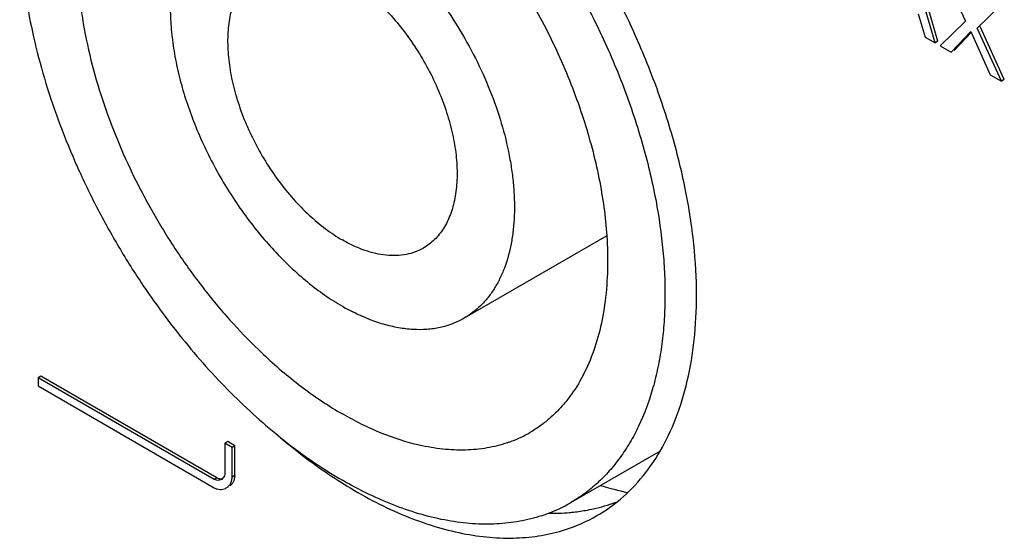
# Model space of a CAD drawing. Header units: inches. Extents: x 0 to 34, y 0 to 22.
# Tile 99 of 124: x 26.071 to 26.435, y 14.068 to 14.259. Entities that reach past the tile are written whole.
import ezdxf

# ---------------------------------------------------------------- set-up
doc = ezdxf.new("R2010")
doc.units = ezdxf.units.IN
doc.header["$LTSCALE"] = 1.87
doc.header["$MEASUREMENT"] = 0
doc.layers.get('0').update_dxf_attribs({"linetype": 'CONTINUOUS'})
doc.layers.add('02___PRT_ALL_AXES', color=7, linetype='CONTINUOUS')

msp = doc.modelspace()

# ---------------------------------------------------------------- linework, layer by layer
at = {"color": 7, "linetype": 'CONTINUOUS'}
for p, q in [((26.4097101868, 14.2508483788), (26.4000287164, 14.2840792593)), ((26.4107708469, 14.2514607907), (26.4010893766, 14.2846916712)), ((26.4126520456, 14.2767907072), (26.4209384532, 14.2588330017)), ((26.4035097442, 14.261625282), (26.4060921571, 14.2529373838)), ((26.4253195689, 14.2562285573), (26.4338357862, 14.2645594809)), ((26.4209384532, 14.2588330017), (26.4116598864, 14.2497226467)), ((26.4156660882, 14.247409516), (26.4229669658, 14.2550584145)), ((26.4167267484, 14.2480219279), (26.4232160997, 14.254820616)), ((26.4229669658, 14.2550584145), (26.430095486, 14.2390781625)), ((26.434267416, 14.2366693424), (26.4253195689, 14.2562285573)), ((26.4353280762, 14.2372817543), (26.4263802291, 14.2568409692)), ((26.4060921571, 14.2529373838), (26.4097101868, 14.2508483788)), ((26.4107708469, 14.2514607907), (26.4097101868, 14.2508483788)), ((26.4116598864, 14.2497226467), (26.4156660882, 14.247409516)), ((26.430095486, 14.2390781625), (26.434267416, 14.2366693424)), ((26.4353280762, 14.2372817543), (26.434267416, 14.2366693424)), ((26.2882842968, 14.1794979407), (26.235493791, 14.1490173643)), ((26.0789985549, 14.1276824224), (26.0779378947, 14.1270700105)), ((26.1430565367, 14.0894713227), (26.0779378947, 14.1270700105)), ((26.0779378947, 14.1270700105), (26.0779378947, 14.124004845)), ((26.1441171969, 14.0900837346), (26.0789985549, 14.1276824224)), ((26.0779378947, 14.124004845), (26.1430565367, 14.0864061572)), ((26.1480954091, 14.103429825), (26.1470347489, 14.1028174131)), ((26.1496819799, 14.1012889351), (26.1470347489, 14.1028174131)), ((26.1470347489, 14.1028174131), (26.1470347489, 14.0917627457)), ((26.1507426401, 14.101901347), (26.1480954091, 14.103429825)), ((26.1507426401, 14.101901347), (26.1496819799, 14.1012889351)), ((26.1496819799, 14.0902342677), (26.1496819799, 14.1012889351)), ((26.1507426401, 14.0908466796), (26.1507426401, 14.101901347)), ((26.3079853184, 14.0999389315), (26.2748706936, 14.0808189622)), ((26.1507426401, 14.0908466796), (26.1496819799, 14.0902342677)), ((26.1507426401, 14.0908466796), (26.1503850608, 14.0889652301)), ((26.1441171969, 14.0900837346), (26.1430565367, 14.0894713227)), ((26.1444728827, 14.0890684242), (26.1430565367, 14.0894713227)), ((26.1457513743, 14.0894012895), (26.1444728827, 14.0890684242))]:
    msp.add_line(p, q, dxfattribs=at)
for centre, radius, start, end in [((26.2306858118, 14.2229963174), 0.0803034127, 239.9649885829, 243.1044053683), ((26.2924152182, 14.2755546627), 0.1917344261, 226.0835573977, 227.1535416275), ((26.2366048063, 14.1471091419), 0.0465417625, 291.0229403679, 299.9987364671), ((26.2361926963, 14.1481151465), 0.0476286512, 288.7380664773, 291.0515504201), ((26.1445070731, 14.0915515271), 0.0024843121, 300.0571413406, 321.9933491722), ((26.3213994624, 14.2014140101), 0.11952023, 252.8122759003, 257.736510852), ((26.1454849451, 14.0898484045), 0.004108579, 295.2864910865, 300.0002369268), ((26.2465440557, 14.1299137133), 0.0566806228, 290.9071234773, 299.9840216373), ((26.246010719, 14.1312436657), 0.0581133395, 288.17428423, 290.9304139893)]:
    msp.add_arc(centre, radius, start, end, dxfattribs=at)
for points, knots in [([(26.098713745, 14.3680004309), (26.0974373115, 14.3669636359), (26.0949551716, 14.3647648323), (26.0902982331, 14.3598888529), (26.0850895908, 14.3528940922), (26.0799780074, 14.3433338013), (26.0759824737, 14.332628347), (26.0731374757, 14.3208865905), (26.0714638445, 14.3082238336), (26.0709737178, 14.2947634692), (26.0716708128, 14.2806366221), (26.0735459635, 14.2659813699), (26.0765801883, 14.2509414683), (26.0807439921, 14.2356652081), (26.0859950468, 14.2203030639), (26.0922819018, 14.205007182), (26.0995426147, 14.1899289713), (26.1077039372, 14.1752179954), (26.1137104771, 14.1657242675), (26.1168464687, 14.1610730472)], [0, 0, 0, 0, 0.0220232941, 0.0443448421, 0.090216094, 0.1382974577, 0.1890678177, 0.2428381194, 0.2997588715, 0.3598417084, 0.422981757, 0.4889725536, 0.5575282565, 0.628297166, 0.7008737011, 0.7748140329, 0.8496442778, 0.9248727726, 1, 1, 1, 1]), ([(26.2168393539, 14.346124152), (26.2224272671, 14.3414369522), (26.2333451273, 14.3312858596), (26.2484979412, 14.3143862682), (26.262520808, 14.2957803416), (26.2751385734, 14.2758331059), (26.2861057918, 14.2549328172), (26.2952086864, 14.2334862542), (26.3022694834, 14.2119139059), (26.3056021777, 14.1973829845), (26.3068679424, 14.1901997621)], [0, 0, 0, 0, 0.1193116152, 0.243432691, 0.370868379, 0.4999970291, 0.6291256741, 0.756561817, 0.880681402, 1, 1, 1, 1]), ([(26.1136117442, 14.3417277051), (26.1123383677, 14.3406083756), (26.109883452, 14.338208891), (26.1065476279, 14.3342083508), (26.1035396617, 14.3297928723), (26.0999214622, 14.3232712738), (26.096309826, 14.3141067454), (26.0935194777, 14.3019830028), (26.0924583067, 14.2911195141), (26.0923283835, 14.2819590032), (26.0926076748, 14.2747622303), (26.0932654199, 14.2673817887), (26.0946579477, 14.2572175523), (26.0962404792, 14.2495806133), (26.0975121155, 14.2444866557)], [0, 0, 0, 0, 0.0492583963, 0.0995259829, 0.1511033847, 0.2042472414, 0.3159575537, 0.4359229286, 0.5646224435, 0.6322631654, 0.7020079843, 0.7737759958, 0.8474576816, 1, 1, 1, 1]), ([(26.1982548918, 14.3354055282), (26.2011889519, 14.3334424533), (26.2070212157, 14.3292294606), (26.2154713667, 14.3222387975), (26.2237275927, 14.314511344), (26.2344907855, 14.3031997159), (26.244473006, 14.2907876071), (26.2535684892, 14.277499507), (26.259944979, 14.2670783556), (26.2657834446, 14.2563470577), (26.2710391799, 14.2453881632), (26.2756709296, 14.2342864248), (26.2796437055, 14.2231280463), (26.2829255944, 14.2119988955), (26.2854926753, 14.2009851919), (26.2873232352, 14.190172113), (26.2880584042, 14.1830157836), (26.2882922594, 14.1794940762)], [0, 0, 0, 0, 0.0570655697, 0.1161953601, 0.1771708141, 0.2397496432, 0.3684888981, 0.4340596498, 0.4999728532, 0.5658862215, 0.631458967, 0.6963544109, 0.760248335, 0.822830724, 0.8838166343, 0.9429464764, 1, 1, 1, 1]), ([(26.1904916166, 14.3004407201), (26.1920807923, 14.2995231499), (26.1952554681, 14.2975497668), (26.2015516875, 14.2930999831), (26.2092465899, 14.2866242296), (26.2179412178, 14.2776960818), (26.2260502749, 14.2676863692), (26.2334000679, 14.2568074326), (26.2398341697, 14.2452916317), (26.2452154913, 14.2333843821), (26.2494289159, 14.221340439), (26.2519240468, 14.211276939), (26.2532389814, 14.203379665), (26.2538746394, 14.1976572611), (26.2541671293, 14.1920924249), (26.2541161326, 14.1867152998), (26.2537208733, 14.181553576), (26.2527581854, 14.1751359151), (26.2511244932, 14.1690946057), (26.2487604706, 14.1636044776), (26.2467051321, 14.1599116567), (26.2443409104, 14.1565812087), (26.2416809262, 14.1536310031), (26.2387385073, 14.151080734), (26.2365949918, 14.1496532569), (26.2354892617, 14.1490149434)], [0, 0, 0, 0, 0.0306542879, 0.0623950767, 0.1287350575, 0.1983121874, 0.2702791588, 0.3436448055, 0.4173646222, 0.4903766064, 0.5616504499, 0.6302352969, 0.663267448, 0.6953348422, 0.7263634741, 0.7562993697, 0.7851040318, 0.8127615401, 0.864650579, 0.8890321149, 0.9124762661, 0.9351156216, 0.9571164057, 0.9786721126, 1, 1, 1, 1]), ([(26.1604859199, 14.2789164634), (26.1597489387, 14.2784908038), (26.1583203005, 14.2775387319), (26.1563600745, 14.2758372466), (26.1545869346, 14.2738704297), (26.1530117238, 14.2716494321), (26.1516424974, 14.2691870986), (26.1500667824, 14.2655265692), (26.1486785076, 14.2603857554), (26.1479528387, 14.2536484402), (26.1481390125, 14.2463514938), (26.1492305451, 14.2386477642), (26.1512019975, 14.2306974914), (26.1540112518, 14.2226685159), (26.1575990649, 14.2147314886), (26.1618885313, 14.2070552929), (26.1667881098, 14.1998035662), (26.1721933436, 14.1931314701), (26.177990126, 14.187179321), (26.1840546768, 14.1820768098), (26.1883366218, 14.1792144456), (26.1904916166, 14.1779701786)], [0, 0, 0, 0, 0.0213296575, 0.0428887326, 0.0648925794, 0.0875359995, 0.1109852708, 0.1353706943, 0.187270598, 0.2437055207, 0.3046503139, 0.3697355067, 0.4383284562, 0.5096099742, 0.5826296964, 0.6563551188, 0.7297277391, 0.8016996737, 0.8712789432, 0.9376352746, 1, 1, 1, 1]), ([(26.1904916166, 14.2759466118), (26.1926466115, 14.2747023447), (26.1969285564, 14.2718399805), (26.2029931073, 14.2667374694), (26.2087898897, 14.2607853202), (26.2141951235, 14.2541132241), (26.219094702, 14.2468614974), (26.2233841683, 14.2391853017), (26.2269719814, 14.2312482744), (26.2297812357, 14.2232192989), (26.2317526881, 14.2152690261), (26.2328442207, 14.2075652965), (26.2330303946, 14.2002683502), (26.2323047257, 14.1935310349), (26.2309164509, 14.1883902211), (26.2293407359, 14.1847296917), (26.2279715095, 14.1822673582), (26.2263962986, 14.1800463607), (26.2246231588, 14.1780795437), (26.2226629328, 14.1763780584), (26.2212342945, 14.1754259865), (26.2204973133, 14.1750003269)], [0, 0, 0, 0, 0.0623647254, 0.1287210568, 0.1983003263, 0.2702722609, 0.3436448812, 0.4173703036, 0.4903900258, 0.5616715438, 0.6302644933, 0.6953496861, 0.7562944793, 0.812729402, 0.8646293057, 0.8890147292, 0.9124640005, 0.9351074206, 0.9571112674, 0.9786703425, 1, 1, 1, 1]), ([(26.1269679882, 14.2680692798), (26.1268342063, 14.2655885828), (26.126804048, 14.2604879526), (26.1274178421, 14.2526891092), (26.1286820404, 14.2446258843), (26.1305840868, 14.2363818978), (26.13310335, 14.2280406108), (26.1372793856, 14.2168328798), (26.1425377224, 14.2058937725), (26.1487500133, 14.1954238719), (26.1538524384, 14.1878764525), (26.1593323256, 14.1807323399), (26.1651335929, 14.1740649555), (26.1711964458, 14.1679427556), (26.1774596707, 14.1624277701), (26.1838583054, 14.157579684), (26.188276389, 14.1547551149), (26.1904916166, 14.1534760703)], [0, 0, 0, 0, 0.0545473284, 0.1118185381, 0.1715949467, 0.2335856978, 0.2974421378, 0.3627725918, 0.4960679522, 0.5631821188, 0.6299701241, 0.6959756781, 0.7607568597, 0.823893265, 0.8850236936, 0.9438352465, 1, 1, 1, 1]), ([(26.0975121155, 14.2444866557), (26.098736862, 14.2395805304), (26.1016069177, 14.2297295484), (26.1070164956, 14.2151544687), (26.1135283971, 14.2007345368), (26.1210559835, 14.1866609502), (26.1295001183, 14.1731193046), (26.1387498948, 14.1602882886), (26.1486821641, 14.1483380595), (26.1557864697, 14.1409431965), (26.1594265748, 14.1374383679)], [0, 0, 0, 0, 0.1211913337, 0.2456415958, 0.3723107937, 0.5000980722, 0.6278730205, 0.7545037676, 0.8788937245, 1, 1, 1, 1]), ([(26.3068679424, 14.1901997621), (26.3079475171, 14.1840731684), (26.3091513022, 14.1749269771), (26.3098228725, 14.162838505), (26.3098470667, 14.1541478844), (26.309398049, 14.1457446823), (26.3084786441, 14.1376618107), (26.3070899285, 14.1299300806), (26.3046675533, 14.120309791), (26.3013136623, 14.111294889), (26.2969838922, 14.1031128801), (26.2933638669, 14.0975689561), (26.2893321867, 14.0925375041), (26.2849029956, 14.0880398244), (26.2800949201, 14.0840961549), (26.2766440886, 14.0818428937), (26.2748706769, 14.0808189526)], [0, 0, 0, 0, 0.1541711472, 0.2281658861, 0.2999443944, 0.3694350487, 0.4365983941, 0.5014248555, 0.563949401, 0.6823341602, 0.7385792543, 0.793101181, 0.8461709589, 0.8981023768, 0.949250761, 1, 1, 1, 1]), ([(26.2204973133, 14.1750003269), (26.2195134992, 14.1744321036), (26.2174248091, 14.1734531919), (26.2140447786, 14.1725177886), (26.2104416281, 14.1721158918), (26.20665377, 14.1722465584), (26.2027172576, 14.17290696), (26.1986681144, 14.1740871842), (26.1945466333, 14.1757751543), (26.1918444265, 14.1771890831), (26.1904916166, 14.1779701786)], [0, 0, 0, 0, 0.1080116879, 0.2180597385, 0.3319996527, 0.4513409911, 0.577244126, 0.7105012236, 0.8514885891, 1, 1, 1, 1]), ([(26.2882922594, 14.1794940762), (26.2885660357, 14.1753711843), (26.2887610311, 14.1673196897), (26.2879198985, 14.1556085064), (26.2859442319, 14.1447130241), (26.2828490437, 14.1347582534), (26.2786640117, 14.1258609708), (26.2742473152, 14.1193448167), (26.2702281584, 14.1148182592), (26.2670101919, 14.1117863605), (26.2635675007, 14.1090918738), (26.2611254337, 14.1075244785), (26.2598747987, 14.10680228)], [0, 0, 0, 0, 0.1509141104, 0.2936820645, 0.4281277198, 0.5544610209, 0.6733577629, 0.7860015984, 0.8405428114, 0.8941999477, 0.947253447, 1, 1, 1, 1]), ([(26.1168464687, 14.1610730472), (26.1194375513, 14.1572300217), (26.1247761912, 14.1497100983), (26.1332680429, 14.1389156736), (26.1421542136, 14.1287267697), (26.1513722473, 14.1192131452), (26.1608600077, 14.1104403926), (26.1705530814, 14.10246736), (26.1803842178, 14.0953520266), (26.1871184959, 14.0911266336), (26.1904916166, 14.089179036)], [0, 0, 0, 0, 0.1340089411, 0.2665172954, 0.3969408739, 0.5247227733, 0.6493406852, 0.7703572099, 0.8873842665, 1, 1, 1, 1]), ([(26.2354892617, 14.1490149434), (26.2341285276, 14.1482294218), (26.2312547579, 14.146860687), (26.2266246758, 14.1454833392), (26.2217018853, 14.1447833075), (26.2174421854, 14.1447675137), (26.2139424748, 14.1450797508), (26.2102907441, 14.1456270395), (26.2056152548, 14.146745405), (26.1999584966, 14.1487263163), (26.1962307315, 14.1504303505), (26.1943592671, 14.151379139)], [0, 0, 0, 0, 0.109798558, 0.2213674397, 0.3363378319, 0.4560948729, 0.5181409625, 0.5817590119, 0.7139981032, 0.8533705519, 1, 1, 1, 1]), ([(26.1620289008, 14.1349790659), (26.1665142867, 14.1308192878), (26.1734518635, 14.1249812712), (26.1831513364, 14.1181272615), (26.188042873, 14.1150870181), (26.1904916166, 14.1136731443)], [0, 0, 0, 0, 0.5152702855, 0.7618290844, 1, 1, 1, 1]), ([(26.2189543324, 14.1021110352), (26.2141527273, 14.1032027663), (26.2069355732, 14.1055531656), (26.1975695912, 14.1097800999), (26.1928518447, 14.1123103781), (26.1904916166, 14.1136731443)], [0, 0, 0, 0, 0.4793673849, 0.7346816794, 1, 1, 1, 1]), ([(26.2514930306, 14.1030109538), (26.2490521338, 14.1021827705), (26.2439391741, 14.1008976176), (26.2359089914, 14.100128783), (26.2274897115, 14.1004938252), (26.2218217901, 14.1014590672), (26.2189543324, 14.1021110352)], [0, 0, 0, 0, 0.2347349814, 0.4778266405, 0.7322006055, 1, 1, 1, 1]), ([(26.1470347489, 14.0917627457), (26.1470347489, 14.0914386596), (26.1469430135, 14.0908136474), (26.1466464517, 14.090254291), (26.1464645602, 14.0900218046)], [0, 0, 0, 0, 0.5233343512, 1, 1, 1, 1]), ([(26.1475392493, 14.0862902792), (26.1478562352, 14.0864733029), (26.1484510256, 14.0869327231), (26.1491405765, 14.0878519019), (26.1495860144, 14.0889786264), (26.1496819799, 14.0898062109), (26.1496819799, 14.0902342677)], [0, 0, 0, 0, 0.2340422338, 0.4738598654, 0.7262971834, 1, 1, 1, 1]), ([(26.1441171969, 14.0900837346), (26.1444497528, 14.089891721), (26.1451566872, 14.0896328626), (26.1459102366, 14.0896807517), (26.1462446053, 14.0897747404)], [0, 0, 0, 0, 0.5250783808, 1, 1, 1, 1]), ([(26.1503850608, 14.0889652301), (26.150226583, 14.0885791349), (26.1498064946, 14.0878603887), (26.1491950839, 14.0872950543), (26.1488631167, 14.0870682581)], [0, 0, 0, 0, 0.5093429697, 1, 1, 1, 1]), ([(26.2641367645, 14.0760294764), (26.2615064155, 14.075165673), (26.2560333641, 14.0737900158), (26.2474764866, 14.0728218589), (26.2385342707, 14.0729270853), (26.2292716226, 14.0740992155), (26.2197508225, 14.0763277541), (26.2100345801, 14.079594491), (26.2001915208, 14.0838762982), (26.1937273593, 14.0873107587), (26.1904916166, 14.089179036)], [0, 0, 0, 0, 0.1078810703, 0.2190822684, 0.3346812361, 0.4555141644, 0.5821799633, 0.715079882, 0.8544063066, 1, 1, 1, 1]), ([(26.1430565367, 14.0864061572), (26.1433997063, 14.0862080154), (26.1441049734, 14.0858958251), (26.1452099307, 14.0856982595), (26.14627229, 14.0857715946), (26.1469333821, 14.085988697), (26.1472399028, 14.0861334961)], [0, 0, 0, 0, 0.2731403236, 0.5260689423, 0.7663306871, 1, 1, 1, 1])]:
    msp.add_open_spline(points, degree=3, knots=knots, dxfattribs=at)
at = {"layer": '02___PRT_ALL_AXES', "color": 7, "linetype": 'CONTINUOUS'}
for centre, radius, start, end in [((26.2846219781, 14.238429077), 0.1773811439, 237.7666451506, 238.6453798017), ((26.2548597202, 14.1277041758), 0.0596088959, 300.0040568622, 308.7649301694), ((26.2679084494, 14.152767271), 0.0758213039, 269.1378443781, 275.0289884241), ((26.254697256, 14.1280724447), 0.0600090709, 287.7312460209, 299.9625574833), ((26.268217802, 14.1482090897), 0.0712536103, 275.1024899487, 275.7377418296), ((26.2684460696, 14.1460636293), 0.0690960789, 275.7272678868, 280.0044529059)]:
    msp.add_arc(centre, radius, start, end, dxfattribs=at)
for points, knots in [([(26.3174408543, 14.1962935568), (26.316011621, 14.2034676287), (26.3124127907, 14.2179426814), (26.3051009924, 14.2394052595), (26.2958865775, 14.2607062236), (26.284930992, 14.2814725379), (26.2724248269, 14.3013437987), (26.2585850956, 14.3199747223), (26.2436541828, 14.3370399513), (26.2329171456, 14.3473948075), (26.2274184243, 14.3522203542)], [0, 0, 0, 0, 0.1199190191, 0.2441404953, 0.3713135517, 0.4999908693, 0.628668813, 0.7558440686, 0.8800677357, 1, 1, 1, 1]), ([(26.3214831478, 14.1574496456), (26.3214831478, 14.1637876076), (26.3207461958, 14.1768272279), (26.318749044, 14.1897270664), (26.3174408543, 14.1962935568)], [0, 0, 0, 0, 0.4862826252, 1, 1, 1, 1]), ([(26.3080284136, 14.0998889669), (26.3102961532, 14.1037744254), (26.3142903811, 14.1122273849), (26.3184643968, 14.1260967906), (26.3209639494, 14.1413484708), (26.3214831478, 14.1519735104), (26.3214831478, 14.1574496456)], [0, 0, 0, 0, 0.2258837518, 0.4670555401, 0.7250460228, 1, 1, 1, 1]), ([(26.1659620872, 14.1062653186), (26.1679144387, 14.1045872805), (26.17560311, 14.0982018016), (26.1837358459, 14.0923429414), (26.1900124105, 14.0883854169)], [0, 0, 0, 0, 0.2575820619, 1, 1, 1, 1]), ([(26.2921824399, 14.0812258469), (26.2953120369, 14.0837364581), (26.3012024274, 14.0895173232), (26.305919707, 14.0962759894), (26.3080284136, 14.0998889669)], [0, 0, 0, 0, 0.4895579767, 1, 1, 1, 1]), ([(26.1923246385, 14.0869521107), (26.1992196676, 14.0827513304), (26.2129571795, 14.0756201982), (26.2310208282, 14.0699034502), (26.2449010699, 14.0678787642), (26.2547100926, 14.0676038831), (26.2640927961, 14.0685388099), (26.2700930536, 14.0699897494), (26.2729731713, 14.0709140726)], [0, 0, 0, 0, 0.2860787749, 0.5460146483, 0.6668222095, 0.7821358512, 0.8928235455, 1, 1, 1, 1]), ([(26.2804497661, 14.0780182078), (26.2814119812, 14.0781885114), (26.2851963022, 14.0789441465), (26.2889138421, 14.0800390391), (26.2916131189, 14.0810475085)], [0, 0, 0, 0, 0.2532393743, 1, 1, 1, 1])]:
    msp.add_open_spline(points, degree=3, knots=knots, dxfattribs=at)

doc.saveas('drawing.dxf')
